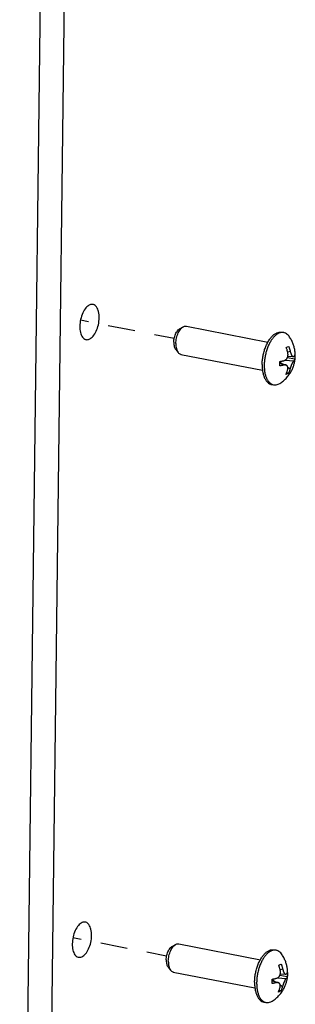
# Model space of a CAD drawing. Header units: inches. Extents: x -1 to 205, y 81 to 217.
# Tile 104 of 108: x 98.01 to 99.52, y 166.08 to 171.5. Entities that reach past the tile are written whole.
import ezdxf

# ---------------------------------------------------------------- set-up
doc = ezdxf.new("R2010")
doc.units = ezdxf.units.IN
doc.header["$LTSCALE"] = 1.1
doc.header["$MEASUREMENT"] = 0
doc.linetypes.add('DASHED', pattern=[0.2, 0.1, -0.1])
doc.layers.get('0').update_dxf_attribs({"linetype": 'CONTINUOUS'})
doc.layers.add('02___PRT_ALL_AXES', color=7, linetype='CONTINUOUS')
doc.layers.add('7_ALL_FEATURES', color=7, linetype='CONTINUOUS')

msp = doc.modelspace()

# ---------------------------------------------------------------- linework, layer by layer
at = {"color": 7, "linetype": 'Continuous'}
for p, q in [((98.01, 162.3374), (98.1507, 173.8461)), ((98.1426, 162.3117), (98.2833, 173.8204))]:
    msp.add_line(p, q, dxfattribs=at)
at = {"color": 4, "linetype": 'DASHED'}
for p, q in [((98.6045, 169.7923), (98.344, 169.8428)), ((98.6043, 169.7922), (98.6045, 169.7923)), ((98.8585, 169.7428), (98.6043, 169.7922)), ((98.563, 166.3962), (98.3025, 166.4468)), ((98.5628, 166.3961), (98.563, 166.3962)), ((98.817, 166.3468), (98.5628, 166.3961))]:
    msp.add_line(p, q, dxfattribs=at)
at = {"color": 7, "linetype": 'Continuous'}
for points, start_tangent, end_tangent in [([(98.412, 169.9298), (98.3944, 169.9276), (98.374, 169.9116), (98.3565, 169.8837), (98.3446, 169.8481), (98.3401, 169.8102)], (-0.985046, 0.172293), (-0.012225, -0.999925)), ([(98.4463, 169.8563), (98.4427, 169.8906), (98.4316, 169.9162), (98.4146, 169.9292), (98.412, 169.9298)], (0.012225, 0.999925), (-0.985046, 0.172293)), ([(98.3745, 169.7367), (98.3921, 169.7389), (98.4125, 169.7549), (98.43, 169.7828), (98.4419, 169.8184), (98.4463, 169.8563)], (0.985046, -0.172293), (0.012225, 0.999925)), ([(98.3401, 169.8102), (98.3437, 169.7759), (98.3549, 169.7503), (98.3719, 169.7373), (98.3745, 169.7367)], (-0.012225, -0.999925), (0.985046, -0.172293)), ([(98.3705, 166.5338), (98.3529, 166.5316), (98.3325, 166.5156), (98.315, 166.4876), (98.3031, 166.4521), (98.2986, 166.4142)], (-0.985046, 0.172293), (-0.012225, -0.999925)), ([(98.4048, 166.4603), (98.4012, 166.4946), (98.3901, 166.5202), (98.3731, 166.5332), (98.3705, 166.5338)], (0.012225, 0.999925), (-0.985046, 0.172293)), ([(98.3329, 166.3407), (98.3506, 166.3429), (98.371, 166.3589), (98.3885, 166.3868), (98.4003, 166.4224), (98.4048, 166.4603)], (0.985046, -0.172293), (0.012225, 0.999925)), ([(98.2986, 166.4142), (98.3022, 166.3799), (98.3134, 166.3542), (98.3303, 166.3413), (98.3329, 166.3407)], (-0.012225, -0.999925), (0.985046, -0.172293))]:
    msp.add_spline(points, degree=3, dxfattribs=dict(at, start_tangent=start_tangent, end_tangent=end_tangent))
at = {"layer": '02___PRT_ALL_AXES', "color": 7, "linetype": 'Continuous'}
for p, q in [((98.8884, 169.7959), (98.9079, 169.8068)), ((98.9251, 169.8102), (99.3734, 169.7232)), ((99.4484, 169.7776), (99.4597, 169.7754)), ((98.8665, 169.6825), (98.8804, 169.6651)), ((98.8951, 169.6556), (99.3434, 169.5686)), ((99.3926, 169.4901), (99.4039, 169.4879)), ((98.8469, 166.3998), (98.8664, 166.4108)), ((98.8835, 166.4141), (99.3319, 166.3272)), ((99.4069, 166.3816), (99.4182, 166.3794)), ((98.8249, 166.2865), (98.8389, 166.2691)), ((98.8535, 166.2595), (99.3019, 166.1726)), ((99.3511, 166.0941), (99.3624, 166.0919))]:
    msp.add_line(p, q, dxfattribs=at)
for points, start_tangent, end_tangent in [([(98.8562, 169.722), (98.8571, 169.7348), (98.8594, 169.7478), (98.8631, 169.7603), (98.868, 169.7717), (98.8738, 169.7816), (98.8804, 169.7896), (98.8874, 169.7952), (98.8884, 169.7959)], (0.012225, 0.999925), (0.871498, 0.490398)), ([(98.8676, 169.7144), (98.8686, 169.7295), (98.8712, 169.7447), (98.8752, 169.7595), (98.8807, 169.7732), (98.8872, 169.7854), (98.8947, 169.7955), (98.9027, 169.8033), (98.9079, 169.8068)], (0.012225, 0.999925), (0.871946, 0.489601)), ([(98.9079, 169.8068), (98.911, 169.8083), (98.9193, 169.8105), (98.9251, 169.8101)], (0.871946, 0.489601), (0.982091, -0.188405)), ([(99.3732, 169.7233), (99.3787, 169.7326), (99.3903, 169.7486), (99.4028, 169.7615), (99.4157, 169.7709), (99.4287, 169.7766), (99.4416, 169.7783), (99.4484, 169.7776)], (0.487288, 0.873241), (0.981757, -0.190142)), ([(98.8562, 169.722), (98.8568, 169.7097), (98.8588, 169.6987), (98.8622, 169.6893), (98.8665, 169.6825)], (-0.012225, -0.999925), (0.62612, -0.779726)), ([(98.8676, 169.7144), (98.8682, 169.7001), (98.8705, 169.687), (98.8742, 169.6756), (98.8794, 169.6665), (98.8804, 169.6651)], (-0.012225, -0.999925), (0.625188, -0.780474)), ([(99.3415, 169.5996), (99.3428, 169.6232), (99.3463, 169.647), (99.3518, 169.6705), (99.3592, 169.693), (99.3682, 169.7139), (99.3732, 169.7233)], (0.012225, 0.999925), (0.487288, 0.873241)), ([(98.8804, 169.6651), (98.8857, 169.6599), (98.893, 169.6561), (98.8951, 169.6556)], (0.625188, -0.780474), (0.982091, -0.188405)), ([(99.3415, 169.5996), (99.3423, 169.5769), (99.3432, 169.5686)], (-0.012225, -0.999925), (0.125424, -0.992103)), ([(99.3432, 169.5686), (99.3452, 169.5559), (99.3502, 169.5369), (99.3571, 169.5206), (99.3657, 169.5074), (99.3758, 169.4976), (99.3872, 169.4915), (99.3926, 169.4901)], (0.125424, -0.992103), (0.981757, -0.190142)), ([(98.8147, 166.326), (98.8156, 166.3388), (98.8179, 166.3518), (98.8216, 166.3643), (98.8265, 166.3757), (98.8323, 166.3856), (98.8389, 166.3936), (98.8458, 166.3992), (98.8469, 166.3998)], (0.012225, 0.999925), (0.871498, 0.490398)), ([(98.8261, 166.3184), (98.8271, 166.3335), (98.8296, 166.3487), (98.8337, 166.3634), (98.8392, 166.3772), (98.8457, 166.3893), (98.8531, 166.3995), (98.8612, 166.4073), (98.8664, 166.4108)], (0.012225, 0.999925), (0.871946, 0.489601)), ([(98.8664, 166.4108), (98.8695, 166.4123), (98.8777, 166.4144), (98.8835, 166.4141)], (0.871946, 0.489601), (0.982091, -0.188405)), ([(99.3317, 166.3273), (99.3372, 166.3366), (99.3488, 166.3526), (99.3612, 166.3655), (99.3742, 166.3749), (99.3872, 166.3806), (99.4, 166.3823), (99.4069, 166.3816)], (0.487288, 0.873241), (0.981757, -0.190142)), ([(98.8147, 166.326), (98.8153, 166.3137), (98.8173, 166.3027), (98.8207, 166.2933), (98.8249, 166.2865)], (-0.012225, -0.999925), (0.62612, -0.779726)), ([(98.8261, 166.3184), (98.8267, 166.304), (98.8289, 166.2909), (98.8327, 166.2796), (98.8378, 166.2704), (98.8389, 166.2691)], (-0.012225, -0.999925), (0.625188, -0.780474)), ([(99.3, 166.2036), (99.3013, 166.2271), (99.3048, 166.251), (99.3103, 166.2745), (99.3177, 166.297), (99.3267, 166.3179), (99.3317, 166.3273)], (0.012225, 0.999925), (0.487288, 0.873241)), ([(98.8389, 166.2691), (98.8442, 166.2639), (98.8514, 166.2601), (98.8535, 166.2595)], (0.625188, -0.780474), (0.982091, -0.188405)), ([(99.3, 166.2036), (99.3007, 166.1809), (99.3016, 166.1725)], (-0.012225, -0.999925), (0.125424, -0.992103)), ([(99.3016, 166.1725), (99.3037, 166.1598), (99.3087, 166.1409), (99.3156, 166.1246), (99.3242, 166.1114), (99.3343, 166.1016), (99.3457, 166.0955), (99.3511, 166.0941)], (0.125424, -0.992103), (0.981757, -0.190142))]:
    msp.add_spline(points, degree=3, dxfattribs=dict(at, start_tangent=start_tangent, end_tangent=end_tangent))
at = {"layer": '7_ALL_FEATURES', "color": 7, "linetype": 'Continuous'}
for p, q in [((99.4739, 169.6934), (99.4811, 169.6962)), ((99.4811, 169.6962), (99.4875, 169.6993)), ((99.4959, 169.6709), (99.4818, 169.6671)), ((99.4385, 169.6088), (99.4383, 169.6164)), ((99.4673, 169.6232), (99.5151, 169.6201)), ((99.5213, 169.6283), (99.4794, 169.6365)), ((99.4825, 169.6453), (99.5119, 169.6429)), ((99.4383, 169.6134), (99.4534, 169.6035)), ((99.4384, 169.6088), (99.4726, 169.5968)), ((99.4618, 169.597), (99.4385, 169.6067)), ((99.4822, 169.5846), (99.4948, 169.5763)), ((99.4793, 169.5483), (99.4721, 169.5454)), ((99.4857, 169.5513), (99.4754, 169.5533)), ((99.4857, 169.5513), (99.4793, 169.5483)), ((99.4301, 169.4913), (99.4388, 169.4959)), ((99.4324, 166.2973), (99.4396, 166.3002)), ((99.4396, 166.3002), (99.446, 166.3032)), ((99.4544, 166.2749), (99.4403, 166.2711)), ((99.397, 166.2128), (99.3968, 166.2204)), ((99.3968, 166.2174), (99.4119, 166.2075)), ((99.3969, 166.2128), (99.4311, 166.2008)), ((99.4203, 166.201), (99.397, 166.2106)), ((99.4258, 166.2272), (99.4735, 166.2241)), ((99.4797, 166.2323), (99.4379, 166.2404)), ((99.4409, 166.2493), (99.4703, 166.2469)), ((99.4378, 166.1523), (99.4305, 166.1494)), ((99.4441, 166.1553), (99.4339, 166.1573)), ((99.4441, 166.1553), (99.4378, 166.1523)), ((99.4406, 166.1886), (99.4533, 166.1803)), ((99.3886, 166.0953), (99.3973, 166.0999))]:
    msp.add_line(p, q, dxfattribs=at)
for points, start_tangent, end_tangent in [([(99.4335, 169.772), (99.4211, 169.7649), (99.409, 169.7546), (99.3974, 169.7412), (99.3867, 169.7251), (99.3771, 169.7067), (99.3689, 169.6864), (99.3622, 169.6649), (99.3572, 169.6424), (99.354, 169.6198), (99.3528, 169.5974)], (-0.917444, -0.397864), (-0.012225, -0.999925)), ([(99.4597, 169.7754), (99.4578, 169.7757), (99.4458, 169.7757), (99.4335, 169.772)], (-0.981525, 0.191332), (-0.917444, -0.397864)), ([(99.489, 169.7549), (99.4889, 169.7551), (99.4796, 169.7654), (99.4692, 169.7723), (99.4597, 169.7754)], (-0.586123, 0.810222), (-0.981525, 0.191332)), ([(99.5221, 169.6282), (99.5231, 169.6404), (99.5231, 169.6587), (99.5211, 169.6774), (99.5169, 169.6966), (99.5104, 169.7162), (99.5012, 169.7356), (99.489, 169.7549)], (0.114654, 0.993405), (-0.586033, 0.810287)), ([(99.4824, 169.665), (99.4812, 169.67), (99.4797, 169.6754), (99.478, 169.6814), (99.476, 169.6874), (99.4739, 169.6934)], (-0.221092, 0.975253), (-0.349811, 0.93682)), ([(99.4875, 169.6993), (99.4896, 169.6934), (99.4915, 169.6874), (99.4933, 169.6815), (99.4947, 169.6759), (99.4959, 169.6709)], (0.349811, -0.93682), (0.221092, -0.975253)), ([(99.4959, 169.6709), (99.4975, 169.6649), (99.4991, 169.6599), (99.5008, 169.6558), (99.5024, 169.6524), (99.5041, 169.6494), (99.5059, 169.6469), (99.5077, 169.645), (99.5095, 169.6437), (99.5114, 169.643), (99.5118, 169.6429)], (0.221092, -0.975253), (0.996751, -0.080542)), ([(99.4383, 169.6164), (99.4435, 169.6173), (99.4487, 169.6183), (99.4536, 169.6193), (99.4581, 169.6203), (99.4621, 169.6212)], (0.986332, 0.16477), (0.972233, 0.234015)), ([(99.4388, 169.4959), (99.4586, 169.5104), (99.4773, 169.5285), (99.4924, 169.5478), (99.5035, 169.5667), (99.5117, 169.5852), (99.5176, 169.6037), (99.5213, 169.6221), (99.5221, 169.6282)], (0.846465, 0.532444), (0.114654, 0.993405)), ([(99.4621, 169.6212), (99.4667, 169.6228), (99.4705, 169.6252), (99.4736, 169.6279), (99.4762, 169.631), (99.4784, 169.6344), (99.4803, 169.6382), (99.4817, 169.6423), (99.4825, 169.6453)], (0.972233, 0.234015), (0.211097, 0.977465)), ([(99.4825, 169.6453), (99.4827, 169.6463), (99.4832, 169.6499), (99.4835, 169.6536), (99.4834, 169.6575), (99.483, 169.6613), (99.4824, 169.665)], (0.211097, 0.977465), (-0.221092, 0.975253)), ([(99.5151, 169.6201), (99.5131, 169.6179), (99.5112, 169.6153), (99.5094, 169.6123), (99.5076, 169.609), (99.5058, 169.6055), (99.504, 169.6017), (99.5022, 169.5977), (99.5007, 169.5938), (99.4993, 169.5903), (99.4981, 169.5868), (99.4969, 169.5832), (99.4958, 169.5797), (99.4948, 169.5763)], (-0.730532, -0.682878), (-0.265602, -0.964083)), ([(99.5118, 169.6429), (99.5133, 169.6431), (99.5154, 169.6443)], (0.996751, -0.080542), (0.730532, 0.682878)), ([(99.5213, 169.6283), (99.5204, 169.6266), (99.5192, 169.6248), (99.5179, 169.6231), (99.5165, 169.6215), (99.5151, 169.6201)], (-0.412821, -0.910812), (-0.730532, -0.682878)), ([(99.5154, 169.6443), (99.5168, 169.6457), (99.5182, 169.6473), (99.5195, 169.649), (99.5206, 169.6507), (99.5216, 169.6525)], (0.730532, 0.682878), (0.412821, 0.910812)), ([(99.5216, 169.6525), (99.5218, 169.6403), (99.5213, 169.6283)], (0.054844, -0.998495), (-0.080904, -0.996722)), ([(99.3528, 169.5974), (99.3535, 169.5759), (99.3561, 169.5557), (99.3606, 169.5374), (99.3669, 169.5214), (99.3747, 169.5082), (99.384, 169.498), (99.3935, 169.4915)], (-0.012225, -0.999925), (0.892794, -0.450465)), ([(99.438, 169.5922), (99.4385, 169.6042), (99.4385, 169.6088)], (0.080904, 0.996722), (-0.01321, 0.999913)), ([(99.4618, 169.597), (99.4579, 169.5961), (99.4534, 169.5951), (99.4484, 169.5941), (99.4432, 169.5931), (99.438, 169.5922)], (-0.972233, -0.234015), (-0.986332, -0.16477)), ([(99.4726, 169.5968), (99.4704, 169.5974), (99.4665, 169.5977), (99.4618, 169.597)], (-0.94323, 0.332139), (-0.972233, -0.234015)), ([(99.4721, 169.5454), (99.4743, 169.5505), (99.4764, 169.5557), (99.4783, 169.5609), (99.4799, 169.5659), (99.4812, 169.5704)], (0.422017, 0.906588), (0.265602, 0.964083)), ([(99.4812, 169.5704), (99.4823, 169.5759), (99.4826, 169.5805), (99.4822, 169.5844), (99.4814, 169.5876), (99.4801, 169.5905), (99.4783, 169.593), (99.4761, 169.595), (99.4735, 169.5964), (99.4726, 169.5968)], (0.265602, 0.964083), (-0.94323, 0.332139)), ([(99.4948, 169.5763), (99.4935, 169.5718), (99.4919, 169.5669), (99.49, 169.5617), (99.4879, 169.5565), (99.4857, 169.5513)], (-0.265602, -0.964083), (-0.422017, -0.906588)), ([(99.3935, 169.4915), (99.3944, 169.491), (99.4039, 169.4879)], (0.892794, -0.450465), (0.981525, -0.191332)), ([(99.4039, 169.4879), (99.4057, 169.4876), (99.4177, 169.4877), (99.4301, 169.4913)], (0.981525, -0.191332), (0.917444, 0.397864)), ([(99.392, 166.376), (99.3796, 166.3689), (99.3675, 166.3586), (99.3559, 166.3452), (99.3452, 166.3291), (99.3356, 166.3107), (99.3273, 166.2904), (99.3206, 166.2688), (99.3156, 166.2464), (99.3125, 166.2238), (99.3112, 166.2014)], (-0.917444, -0.397864), (-0.012225, -0.999925)), ([(99.4182, 166.3794), (99.4163, 166.3797), (99.4043, 166.3796), (99.392, 166.376)], (-0.981525, 0.191332), (-0.917444, -0.397864)), ([(99.4475, 166.3589), (99.4474, 166.3591), (99.4381, 166.3693), (99.4277, 166.3763), (99.4182, 166.3794)], (-0.586123, 0.810222), (-0.981525, 0.191332)), ([(99.4806, 166.2322), (99.4816, 166.2443), (99.4815, 166.2627), (99.4796, 166.2813), (99.4754, 166.3006), (99.4688, 166.3202), (99.4597, 166.3396), (99.4475, 166.3589)], (0.114654, 0.993405), (-0.586033, 0.810287)), ([(99.4408, 166.269), (99.4397, 166.2739), (99.4382, 166.2794), (99.4365, 166.2853), (99.4345, 166.2914), (99.4324, 166.2973)], (-0.221092, 0.975253), (-0.349811, 0.93682)), ([(99.441, 166.2493), (99.4412, 166.2503), (99.4417, 166.2539), (99.442, 166.2576), (99.4419, 166.2615), (99.4415, 166.2653), (99.4408, 166.269)], (0.211097, 0.977465), (-0.221092, 0.975253)), ([(99.446, 166.3032), (99.448, 166.2974), (99.45, 166.2914), (99.4517, 166.2855), (99.4532, 166.2799), (99.4544, 166.2749)], (0.349811, -0.93682), (0.221092, -0.975253)), ([(99.4544, 166.2749), (99.456, 166.2689), (99.4576, 166.2639), (99.4593, 166.2598), (99.4609, 166.2563), (99.4626, 166.2534), (99.4644, 166.2509), (99.4662, 166.249), (99.468, 166.2477), (99.4699, 166.247), (99.4703, 166.2469)], (0.221092, -0.975253), (0.996751, -0.080542)), ([(99.3965, 166.1962), (99.397, 166.2082), (99.397, 166.2128)], (0.080904, 0.996722), (-0.01321, 0.999913)), ([(99.3968, 166.2204), (99.402, 166.2213), (99.4072, 166.2222), (99.4121, 166.2232), (99.4166, 166.2242), (99.4206, 166.2252)], (0.986332, 0.16477), (0.972233, 0.234015)), ([(99.3973, 166.0999), (99.4171, 166.1144), (99.4358, 166.1324), (99.4509, 166.1518), (99.462, 166.1707), (99.4702, 166.1892), (99.476, 166.2077), (99.4798, 166.2261), (99.4806, 166.2322)], (0.846465, 0.532444), (0.114654, 0.993405)), ([(99.4206, 166.2252), (99.4252, 166.2268), (99.4289, 166.2291), (99.4321, 166.2319), (99.4347, 166.235), (99.4369, 166.2384), (99.4388, 166.2422), (99.4402, 166.2463), (99.441, 166.2493)], (0.972233, 0.234015), (0.211097, 0.977465)), ([(99.4735, 166.2241), (99.4716, 166.2219), (99.4697, 166.2192), (99.4678, 166.2163), (99.466, 166.213), (99.4643, 166.2095), (99.4625, 166.2057), (99.4607, 166.2016), (99.4591, 166.1978), (99.4578, 166.1943), (99.4566, 166.1908), (99.4554, 166.1872), (99.4542, 166.1836), (99.4533, 166.1803)], (-0.730532, -0.682878), (-0.265602, -0.964083)), ([(99.4703, 166.2469), (99.4718, 166.2471), (99.4738, 166.2483)], (0.996751, -0.080542), (0.730532, 0.682878)), ([(99.4797, 166.2323), (99.4788, 166.2306), (99.4777, 166.2288), (99.4764, 166.2271), (99.475, 166.2255), (99.4735, 166.2241)], (-0.412821, -0.910812), (-0.730532, -0.682878)), ([(99.4738, 166.2483), (99.4753, 166.2497), (99.4767, 166.2512), (99.478, 166.253), (99.4791, 166.2547), (99.48, 166.2565)], (0.730532, 0.682878), (0.412821, 0.910812)), ([(99.48, 166.2565), (99.4803, 166.2443), (99.4797, 166.2323)], (0.054844, -0.998495), (-0.080904, -0.996722)), ([(99.3112, 166.2014), (99.312, 166.1798), (99.3146, 166.1597), (99.3191, 166.1414), (99.3253, 166.1254), (99.3332, 166.1122), (99.3424, 166.1019), (99.352, 166.0954)], (-0.012225, -0.999925), (0.892794, -0.450465)), ([(99.4203, 166.201), (99.4163, 166.2001), (99.4118, 166.1991), (99.4069, 166.1981), (99.4017, 166.1971), (99.3965, 166.1962)], (-0.972233, -0.234015), (-0.986332, -0.16477)), ([(99.4311, 166.2008), (99.4289, 166.2014), (99.425, 166.2017), (99.4203, 166.201)], (-0.94323, 0.332139), (-0.972233, -0.234015)), ([(99.4305, 166.1494), (99.4328, 166.1544), (99.4349, 166.1596), (99.4367, 166.1649), (99.4384, 166.1699), (99.4397, 166.1744)], (0.422017, 0.906588), (0.265602, 0.964083)), ([(99.4397, 166.1744), (99.4408, 166.1799), (99.4411, 166.1845), (99.4407, 166.1883), (99.4399, 166.1916), (99.4386, 166.1945), (99.4368, 166.197), (99.4346, 166.199), (99.432, 166.2004), (99.4311, 166.2008)], (0.265602, 0.964083), (-0.94323, 0.332139)), ([(99.4533, 166.1803), (99.452, 166.1758), (99.4504, 166.1709), (99.4485, 166.1657), (99.4464, 166.1604), (99.4441, 166.1553)], (-0.265602, -0.964083), (-0.422017, -0.906588)), ([(99.352, 166.0954), (99.3529, 166.095), (99.3624, 166.0919)], (0.892794, -0.450465), (0.981525, -0.191332)), ([(99.3624, 166.0919), (99.3642, 166.0916), (99.3762, 166.0916), (99.3886, 166.0953)], (0.981525, -0.191332), (0.917444, 0.397864))]:
    msp.add_spline(points, degree=3, dxfattribs=dict(at, start_tangent=start_tangent, end_tangent=end_tangent))

doc.saveas('drawing.dxf')
